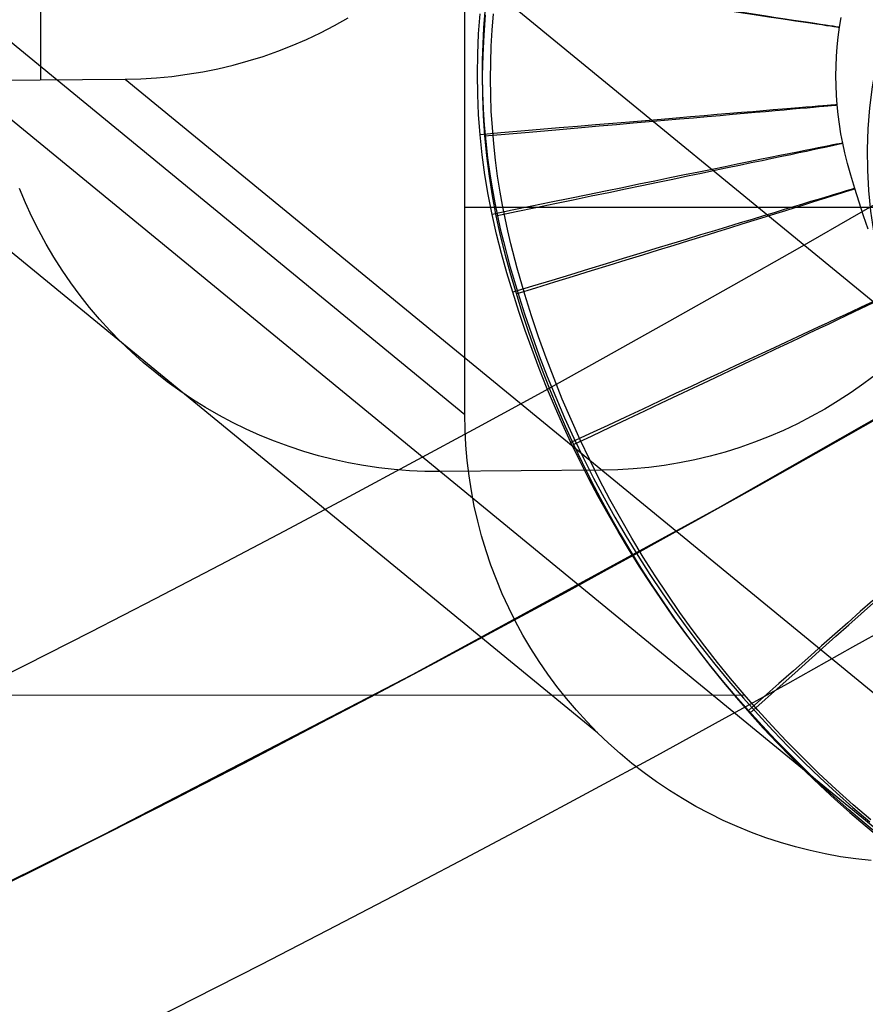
# Model space of a CAD drawing. Extents: x -919 to -345, y -585 to -19.
# Tile 66 of 123: x -422 to -399, y -513 to -486. Entities that reach past the tile are written whole.
import ezdxf

# ---------------------------------------------------------------- set-up
doc = ezdxf.new("R2010")
doc.units = 0
for name, color, linetype in [('GAMBE', 13, 'CONTINUOUS'), ('IMBOTT_SEDU', 139, 'CONTINUOUS'), ('SCHIUMATO', 84, 'CONTINUOUS'), ('TELAIO', 3, 'CONTINUOUS')]:
    doc.layers.add(name, color=color, linetype=linetype)

msp = doc.modelspace()

# ---------------------------------------------------------------- linework, layer by layer
at = {"layer": 'GAMBE'}
for p, q in [((-435.608, -475.942, -41.086), (-410.104, -496.872, -455.562)), ((-421.443, -487.921, -41.086), (-421.443, -477.425, -41.086)), ((-432.06, -484.458, -41.086), (-406.556, -505.388, -455.562)), ((-410.761, -484.357, -41.086), (-385.257, -505.286, -455.562)), ((-410.104, -496.872, -455.562), (-410.102, -485.827, -455.562)), ((-413.589, -486.469, -41.086), (-413.226, -486.265, -41.086)), ((-413.959, -486.66, -41.086), (-413.589, -486.469, -41.086)), ((-414.718, -487.003, -41.086), (-414.336, -486.838, -41.086)), ((-414.336, -486.838, -41.086), (-413.959, -486.66, -41.086)), ((-415.106, -487.155, -41.086), (-414.718, -487.003, -41.086)), ((-415.897, -487.417, -41.086), (-415.499, -487.293, -41.086)), ((-415.499, -487.293, -41.086), (-415.106, -487.155, -41.086)), ((-417.112, -487.706, -41.086), (-416.704, -487.624, -41.086)), ((-416.704, -487.624, -41.086), (-416.298, -487.527, -41.086)), ((-416.298, -487.527, -41.086), (-415.897, -487.417, -41.086)), ((-423.511, -487.937, -41.086), (-419.183, -487.902, -41.086)), ((-419.183, -487.902, -41.086), (-418.766, -487.892, -41.086)), ((-419.183, -487.902, -41.086), (-393.679, -508.832, -455.562)), ((-418.766, -487.892, -41.086), (-418.351, -487.867, -41.086)), ((-418.351, -487.867, -41.086), (-417.936, -487.828, -41.086)), ((-417.936, -487.828, -41.086), (-417.523, -487.774, -41.086)), ((-417.523, -487.774, -41.086), (-417.112, -487.706, -41.086)), ((-423.511, -487.937, -41.086), (-398.007, -508.867, -455.562)), ((-421.852, -491.21, -248.324), (-422.01, -490.83, -248.324)), ((-421.681, -491.585, -248.324), (-421.852, -491.21, -248.324)), ((-381.775, -491.334, -455.562), (-410.103, -491.334, -455.562)), ((-421.497, -491.953, -248.324), (-421.681, -491.585, -248.324)), ((-421.3, -492.315, -248.324), (-421.497, -491.953, -248.324)), ((-421.091, -492.67, -248.324), (-421.3, -492.315, -248.324)), ((-420.87, -493.017, -248.324), (-421.091, -492.67, -248.324)), ((-420.637, -493.357, -248.324), (-420.87, -493.017, -248.324)), ((-420.393, -493.688, -248.324), (-420.637, -493.357, -248.324)), ((-420.137, -494.011, -248.324), (-420.393, -493.688, -248.324)), ((-419.871, -494.325, -248.324), (-420.137, -494.011, -248.324)), ((-419.594, -494.63, -248.324), (-419.871, -494.325, -248.324)), ((-419.306, -494.925, -248.324), (-419.594, -494.63, -248.324)), ((-419.009, -495.21, -248.324), (-419.306, -494.925, -248.324)), ((-418.702, -495.484, -248.324), (-419.009, -495.21, -248.324)), ((-418.386, -495.748, -248.324), (-418.702, -495.484, -248.324)), ((-418.061, -496.001, -248.324), (-418.386, -495.748, -248.324)), ((-399.098, -495.793, -248.324), (-399.429, -496.045, -248.324)), ((-417.727, -496.242, -248.324), (-418.061, -496.001, -248.324)), ((-399.429, -496.045, -248.324), (-399.769, -496.285, -248.324)), ((-417.386, -496.472, -248.324), (-417.727, -496.242, -248.324)), ((-399.769, -496.285, -248.324), (-400.118, -496.514, -248.324)), ((-417.036, -496.69, -248.324), (-417.386, -496.472, -248.324)), ((-400.118, -496.514, -248.324), (-400.474, -496.73, -248.324)), ((-416.68, -496.896, -248.324), (-417.036, -496.69, -248.324)), ((-410.097, -497.284, -455.562), (-410.104, -496.872, -455.562)), ((-400.474, -496.73, -248.324), (-400.837, -496.934, -248.324)), ((-416.316, -497.09, -248.324), (-416.68, -496.896, -248.324)), ((-415.946, -497.271, -248.324), (-416.316, -497.09, -248.324)), ((-401.207, -497.125, -248.324), (-401.584, -497.303, -248.324)), ((-400.837, -496.934, -248.324), (-401.207, -497.125, -248.324)), ((-415.571, -497.439, -248.324), (-415.946, -497.271, -248.324)), ((-410.076, -497.695, -455.562), (-410.097, -497.284, -455.562)), ((-401.584, -497.303, -248.324), (-401.966, -497.468, -248.324)), ((-415.189, -497.594, -248.324), (-415.571, -497.439, -248.324)), ((-414.803, -497.736, -248.324), (-415.189, -497.594, -248.324)), ((-402.354, -497.62, -248.324), (-402.747, -497.758, -248.324)), ((-401.966, -497.468, -248.324), (-402.354, -497.62, -248.324)), ((-414.411, -497.865, -248.324), (-414.803, -497.736, -248.324)), ((-414.016, -497.98, -248.324), (-414.411, -497.865, -248.324)), ((-410.04, -498.105, -455.562), (-410.076, -497.695, -455.562)), ((-403.145, -497.882, -248.324), (-403.546, -497.992, -248.324)), ((-402.747, -497.758, -248.324), (-403.145, -497.882, -248.324)), ((-413.617, -498.081, -248.324), (-414.016, -497.98, -248.324)), ((-413.215, -498.169, -248.324), (-413.617, -498.081, -248.324)), ((-412.81, -498.243, -248.324), (-413.215, -498.169, -248.324)), ((-409.991, -498.514, -455.562), (-410.04, -498.105, -455.562)), ((-404.36, -498.171, -248.324), (-404.771, -498.239, -248.324)), ((-403.952, -498.089, -248.324), (-404.36, -498.171, -248.324)), ((-403.546, -497.992, -248.324), (-403.952, -498.089, -248.324)), ((-412.402, -498.303, -248.324), (-412.81, -498.243, -248.324)), ((-411.993, -498.349, -248.324), (-412.402, -498.303, -248.324)), ((-411.582, -498.381, -248.324), (-411.993, -498.349, -248.324)), ((-411.171, -498.399, -248.324), (-411.582, -498.381, -248.324)), ((-410.759, -498.402, -248.324), (-411.171, -498.399, -248.324)), ((-406.431, -498.367, -248.324), (-410.759, -498.402, -248.324)), ((-406.014, -498.357, -248.324), (-406.431, -498.367, -248.324)), ((-405.599, -498.332, -248.324), (-406.014, -498.357, -248.324)), ((-405.184, -498.293, -248.324), (-405.599, -498.332, -248.324)), ((-404.771, -498.239, -248.324), (-405.184, -498.293, -248.324)), ((-409.928, -498.921, -455.562), (-409.991, -498.514, -455.562)), ((-409.85, -499.325, -455.562), (-409.928, -498.921, -455.562)), ((-409.759, -499.727, -455.562), (-409.85, -499.325, -455.562)), ((-409.654, -500.125, -455.562), (-409.759, -499.727, -455.562)), ((-409.536, -500.52, -455.562), (-409.654, -500.125, -455.562)), ((-409.404, -500.91, -455.562), (-409.536, -500.52, -455.562)), ((-409.259, -501.295, -455.562), (-409.404, -500.91, -455.562)), ((-409.1, -501.675, -455.562), (-409.259, -501.295, -455.562)), ((-408.929, -502.05, -455.562), (-409.1, -501.675, -455.562)), ((-408.745, -502.418, -455.562), (-408.929, -502.05, -455.562)), ((-408.548, -502.78, -455.562), (-408.745, -502.418, -455.562)), ((-408.339, -503.135, -455.562), (-408.548, -502.78, -455.562)), ((-408.118, -503.482, -455.562), (-408.339, -503.135, -455.562)), ((-407.885, -503.822, -455.562), (-408.118, -503.482, -455.562)), ((-407.641, -504.153, -455.562), (-407.885, -503.822, -455.562)), ((-407.385, -504.476, -455.562), (-407.641, -504.153, -455.562)), ((-407.119, -504.79, -455.562), (-407.385, -504.476, -455.562)), ((-406.842, -505.095, -455.562), (-407.119, -504.79, -455.562)), ((-406.554, -505.39, -455.562), (-406.842, -505.095, -455.562)), ((-406.257, -505.674, -455.562), (-406.554, -505.39, -455.562)), ((-405.95, -505.949, -455.562), (-406.257, -505.674, -455.562)), ((-405.634, -506.213, -455.562), (-405.95, -505.949, -455.562)), ((-405.309, -506.466, -455.562), (-405.634, -506.213, -455.562)), ((-404.975, -506.707, -455.562), (-405.309, -506.466, -455.562)), ((-404.634, -506.937, -455.562), (-404.975, -506.707, -455.562)), ((-404.284, -507.155, -455.562), (-404.634, -506.937, -455.562)), ((-403.928, -507.361, -455.562), (-404.284, -507.155, -455.562)), ((-403.564, -507.555, -455.562), (-403.928, -507.361, -455.562)), ((-403.194, -507.736, -455.562), (-403.564, -507.555, -455.562)), ((-402.819, -507.904, -455.562), (-403.194, -507.736, -455.562)), ((-402.437, -508.059, -455.562), (-402.819, -507.904, -455.562)), ((-402.051, -508.201, -455.562), (-402.437, -508.059, -455.562)), ((-401.659, -508.33, -455.562), (-402.051, -508.201, -455.562)), ((-401.264, -508.445, -455.562), (-401.659, -508.33, -455.562)), ((-400.865, -508.546, -455.562), (-401.264, -508.445, -455.562)), ((-400.463, -508.634, -455.562), (-400.865, -508.546, -455.562)), ((-400.058, -508.708, -455.562), (-400.463, -508.634, -455.562)), ((-399.65, -508.768, -455.562), (-400.058, -508.708, -455.562)), ((-399.241, -508.814, -455.562), (-399.65, -508.768, -455.562))]:
    msp.add_line(p, q, dxfattribs=at)
at = {"layer": 'IMBOTT_SEDU'}
for p, q in [((-409.734, -486.695, -47.28), (-409.695, -486.157, -47.28)), ((-409.565, -486.097, -47.28), (-409.599, -486.528, -47.28)), ((-409.555, -486.183, -11.745), (-409.597, -486.722, -11.748)), ((-409.37, -486.591, -11.75), (-409.334, -486.159, -11.748)), ((-400.08, -486.516, -29.55), (-400.038, -486.258, -29.551)), ((-409.599, -486.528, -47.28), (-409.622, -486.961, -47.28)), ((-409.395, -487.023, -11.752), (-409.37, -486.591, -11.75)), ((-400.116, -486.778, -29.55), (-400.08, -486.516, -29.55)), ((-409.758, -487.234, -47.28), (-409.734, -486.695, -47.28)), ((-409.597, -486.722, -11.748), (-409.624, -487.261, -11.751)), ((-400.143, -487.038, -29.55), (-400.116, -486.778, -29.55)), ((-409.622, -486.961, -47.28), (-409.635, -487.393, -47.28)), ((-409.41, -487.456, -11.755), (-409.395, -487.023, -11.752)), ((-400.163, -487.297, -29.551), (-400.143, -487.038, -29.55)), ((-409.765, -487.774, -47.28), (-409.758, -487.234, -47.28)), ((-409.635, -487.393, -47.28), (-409.638, -487.83, -47.28)), ((-409.624, -487.261, -11.751), (-409.636, -487.802, -11.754)), ((-400.175, -487.556, -29.551), (-400.163, -487.297, -29.551)), ((-409.415, -487.892, -11.757), (-409.41, -487.456, -11.755)), ((-400.18, -487.814, -29.551), (-400.175, -487.556, -29.551)), ((-409.757, -488.313, -47.28), (-409.765, -487.774, -47.28)), ((-409.638, -487.83, -47.28), (-409.63, -488.266, -47.28)), ((-409.636, -487.802, -11.754), (-409.631, -488.342, -11.757)), ((-409.41, -488.328, -11.76), (-409.415, -487.892, -11.757)), ((-400.176, -488.073, -29.552), (-400.18, -487.814, -29.551)), ((-400.165, -488.332, -29.552), (-400.176, -488.073, -29.552)), ((-409.733, -488.852, -47.28), (-409.757, -488.313, -47.28)), ((-409.631, -488.342, -11.757), (-409.61, -488.882, -11.761)), ((-409.63, -488.266, -47.28), (-409.612, -488.702, -47.28)), ((-409.394, -488.764, -11.763), (-409.41, -488.328, -11.76)), ((-400.147, -488.591, -29.553), (-400.165, -488.332, -29.552)), ((-409.612, -488.702, -47.28), (-409.584, -489.137, -47.28)), ((-400.121, -488.851, -29.554), (-400.147, -488.591, -29.553)), ((-409.693, -489.39, -47.28), (-409.733, -488.852, -47.28)), ((-409.61, -488.882, -11.761), (-409.574, -489.421, -11.765)), ((-409.367, -489.199, -11.766), (-409.394, -488.764, -11.763)), ((-400.087, -489.109, -29.555), (-400.121, -488.851, -29.554)), ((-409.584, -489.137, -47.28), (-409.545, -489.572, -47.28)), ((-409.331, -489.633, -11.77), (-409.367, -489.199, -11.766)), ((-400.046, -489.365, -29.556), (-400.087, -489.109, -29.555)), ((-409.636, -489.926, -47.28), (-409.693, -489.39, -47.28)), ((-409.574, -489.421, -11.765), (-409.522, -489.959, -11.77)), ((-399.998, -489.616, -29.557), (-400.046, -489.365, -29.556)), ((-409.545, -489.572, -47.28), (-409.496, -490.005, -47.28)), ((-409.284, -490.067, -11.774), (-409.331, -489.633, -11.77)), ((-399.94, -489.875, -29.558), (-399.998, -489.616, -29.557)), ((-409.565, -490.461, -47.28), (-409.636, -489.926, -47.28)), ((-409.522, -489.959, -11.77), (-409.453, -490.495, -11.774)), ((-409.496, -490.005, -47.28), (-409.436, -490.437, -47.28)), ((-399.868, -490.159, -29.56), (-399.94, -489.875, -29.558)), ((-409.227, -490.498, -11.777), (-409.284, -490.067, -11.774)), ((-399.78, -490.476, -29.561), (-399.868, -490.159, -29.56)), ((-409.477, -490.993, -47.28), (-409.565, -490.461, -47.28)), ((-409.453, -490.495, -11.774), (-409.37, -491.028, -11.779)), ((-409.436, -490.437, -47.28), (-409.367, -490.868, -47.28)), ((-409.159, -490.929, -11.781), (-409.227, -490.498, -11.777)), ((-399.675, -490.832, -29.563), (-399.78, -490.476, -29.561)), ((-409.374, -491.522, -47.28), (-409.477, -490.993, -47.28)), ((-409.37, -491.028, -11.779), (-409.27, -491.56, -11.785)), ((-409.367, -490.868, -47.28), (-409.303, -491.215, -47.28)), ((-409.097, -491.276, -11.785), (-409.159, -490.929, -11.781)), ((-399.439, -491.564, -29.567), (-399.675, -490.832, -29.563)), ((-409.303, -491.215, -47.28), (-409.232, -491.562, -47.28)), ((-409.028, -491.622, -11.788), (-409.097, -491.276, -11.785)), ((-409.255, -492.048, -47.28), (-409.374, -491.522, -47.28)), ((-409.27, -491.56, -11.785), (-409.155, -492.087, -11.79)), ((-409.232, -491.562, -47.28), (-409.154, -491.907, -47.28)), ((-399.315, -491.916, -29.569), (-399.439, -491.564, -29.567)), ((-408.952, -491.966, -11.792), (-409.028, -491.622, -11.788)), ((-409.121, -492.571, -47.28), (-409.255, -492.048, -47.28)), ((-409.155, -492.087, -11.79), (-409.025, -492.611, -11.796)), ((-409.154, -491.907, -47.28), (-409.07, -492.25, -47.28)), ((-408.87, -492.309, -11.796), (-408.952, -491.966, -11.792)), ((-409.07, -492.25, -47.28), (-408.895, -492.904, -47.28)), ((-408.699, -492.962, -11.803), (-408.87, -492.309, -11.796)), ((-408.976, -493.09, -47.28), (-409.121, -492.571, -47.28)), ((-409.025, -492.611, -11.796), (-408.883, -493.132, -11.802)), ((-408.895, -492.904, -47.28), (-408.686, -493.61, -47.28)), ((-408.659, -494.121, -47.28), (-408.976, -493.09, -47.28)), ((-408.883, -493.132, -11.802), (-408.572, -494.165, -11.814)), ((-408.494, -493.667, -11.811), (-408.699, -492.962, -11.803)), ((-408.686, -493.61, -47.28), (-408.506, -494.179, -47.28)), ((-408.317, -494.235, -11.818), (-408.494, -493.667, -11.811)), ((-408.486, -494.632, -47.28), (-408.659, -494.121, -47.28)), ((-408.572, -494.165, -11.814), (-408.403, -494.676, -11.82)), ((-408.506, -494.179, -47.28), (-408.315, -494.745, -47.28)), ((-408.129, -494.8, -11.824), (-408.317, -494.235, -11.818)), ((-408.305, -495.14, -47.28), (-408.486, -494.632, -47.28)), ((-408.403, -494.676, -11.82), (-408.225, -495.185, -11.826)), ((-408.315, -494.745, -47.28), (-408.112, -495.306, -47.28)), ((-407.929, -495.36, -11.831), (-408.129, -494.8, -11.824)), ((-408.115, -495.645, -47.28), (-408.305, -495.14, -47.28)), ((-408.225, -495.185, -11.826), (-408.037, -495.691, -11.832)), ((-408.112, -495.306, -47.28), (-407.897, -495.863, -47.28)), ((-407.718, -495.915, -11.838), (-407.929, -495.36, -11.831)), ((-407.915, -496.146, -47.28), (-408.115, -495.645, -47.28)), ((-408.037, -495.691, -11.832), (-407.841, -496.193, -11.838)), ((-407.897, -495.863, -47.28), (-407.672, -496.415, -47.28)), ((-407.496, -496.467, -11.845), (-407.718, -495.915, -11.838)), ((-407.707, -496.644, -47.28), (-407.915, -496.146, -47.28)), ((-407.841, -496.193, -11.838), (-407.636, -496.692, -11.844)), ((-407.672, -496.415, -47.28), (-407.435, -496.963, -47.28)), ((-407.263, -497.013, -11.851), (-407.496, -496.467, -11.845)), ((-407.49, -497.138, -47.28), (-407.707, -496.644, -47.28)), ((-407.636, -496.692, -11.844), (-407.422, -497.187, -11.85)), ((-407.264, -497.627, -47.28), (-407.49, -497.138, -47.28)), ((-407.435, -496.963, -47.28), (-407.188, -497.506, -47.28)), ((-407.019, -497.555, -11.858), (-407.263, -497.013, -11.851)), ((-407.422, -497.187, -11.85), (-407.198, -497.678, -11.857)), ((-407.029, -498.113, -47.28), (-407.264, -497.627, -47.28)), ((-407.188, -497.506, -47.28), (-406.929, -498.044, -47.28)), ((-406.764, -498.092, -11.865), (-407.019, -497.555, -11.858)), ((-407.198, -497.678, -11.857), (-406.966, -498.164, -11.863)), ((-406.785, -498.594, -47.28), (-407.029, -498.113, -47.28)), ((-406.966, -498.164, -11.863), (-406.725, -498.647, -11.869)), ((-406.929, -498.044, -47.28), (-406.66, -498.577, -47.28)), ((-406.498, -498.623, -11.872), (-406.764, -498.092, -11.865)), ((-406.533, -499.071, -47.28), (-406.785, -498.594, -47.28)), ((-406.725, -498.647, -11.869), (-406.476, -499.125, -11.875)), ((-406.66, -498.577, -47.28), (-406.381, -499.104, -47.28)), ((-406.222, -499.149, -11.879), (-406.498, -498.623, -11.872)), ((-406.273, -499.543, -47.28), (-406.533, -499.071, -47.28)), ((-406.476, -499.125, -11.875), (-406.217, -499.598, -11.881)), ((-406.381, -499.104, -47.28), (-406.091, -499.625, -47.28)), ((-405.935, -499.669, -11.886), (-406.222, -499.149, -11.879)), ((-406.004, -500.011, -47.28), (-406.273, -499.543, -47.28)), ((-406.217, -499.598, -11.881), (-405.951, -500.067, -11.888)), ((-406.091, -499.625, -47.28), (-405.79, -500.141, -47.28)), ((-405.638, -500.183, -11.892), (-405.935, -499.669, -11.886)), ((-405.726, -500.473, -47.28), (-406.004, -500.011, -47.28)), ((-405.951, -500.067, -11.888), (-405.676, -500.531, -11.894)), ((-405.79, -500.141, -47.28), (-405.48, -500.65, -47.28)), ((-405.331, -500.69, -11.899), (-405.638, -500.183, -11.892)), ((-405.441, -500.931, -47.28), (-405.726, -500.473, -47.28)), ((-405.676, -500.531, -11.894), (-405.392, -500.989, -11.9)), ((-405.48, -500.65, -47.28), (-405.159, -501.154, -47.28)), ((-405.014, -501.192, -11.906), (-405.331, -500.69, -11.899)), ((-405.147, -501.383, -47.28), (-405.441, -500.931, -47.28)), ((-405.392, -500.989, -11.9), (-405.101, -501.443, -11.906)), ((-405.159, -501.154, -47.28), (-404.828, -501.65, -47.28)), ((-404.686, -501.687, -11.912), (-405.014, -501.192, -11.906)), ((-404.845, -501.83, -47.28), (-405.147, -501.383, -47.28)), ((-405.101, -501.443, -11.906), (-404.801, -501.891, -11.912)), ((-404.536, -502.272, -47.28), (-404.845, -501.83, -47.28)), ((-404.828, -501.65, -47.28), (-404.488, -502.14, -47.28)), ((-404.349, -502.175, -11.919), (-404.686, -501.687, -11.912)), ((-404.801, -501.891, -11.912), (-404.493, -502.334, -11.918)), ((-404.488, -502.14, -47.28), (-404.14, -502.62, -47.28)), ((-404.218, -502.708, -47.28), (-404.536, -502.272, -47.28)), ((-404.493, -502.334, -11.918), (-404.177, -502.771, -11.923)), ((-404.024, -502.627, -11.925), (-404.349, -502.175, -11.919)), ((-404.14, -502.62, -47.28), (-403.783, -503.092, -47.28)), ((-403.689, -503.073, -11.931), (-404.024, -502.627, -11.925)), ((-403.893, -503.138, -47.28), (-404.218, -502.708, -47.28)), ((-404.177, -502.771, -11.923), (-403.854, -503.203, -11.929)), ((-403.56, -503.562, -47.28), (-403.893, -503.138, -47.28)), ((-403.783, -503.092, -47.28), (-403.416, -503.557, -47.28)), ((-403.347, -503.512, -11.936), (-403.689, -503.073, -11.931)), ((-403.854, -503.203, -11.929), (-403.522, -503.628, -11.935)), ((-403.219, -503.981, -47.28), (-403.56, -503.562, -47.28)), ((-403.522, -503.628, -11.935), (-403.183, -504.047, -11.94)), ((-403.416, -503.557, -47.28), (-403.04, -504.014, -47.28)), ((-402.996, -503.944, -11.942), (-403.347, -503.512, -11.936)), ((-402.871, -504.393, -47.28), (-403.219, -503.981, -47.28)), ((-402.637, -504.37, -11.948), (-402.996, -503.944, -11.942)), ((-403.183, -504.047, -11.94), (-402.837, -504.46, -11.946)), ((-403.04, -504.014, -47.28), (-402.655, -504.464, -47.28)), ((-402.625, -504.383, -11.948), (-631.968, -504.568, -6.37)), ((-402.516, -504.798, -47.28), (-402.871, -504.393, -47.28)), ((-402.837, -504.46, -11.946), (-402.482, -504.867, -11.951)), ((-402.655, -504.464, -47.28), (-402.261, -504.906, -47.28)), ((-402.27, -504.788, -11.953), (-402.637, -504.37, -11.948)), ((-402.153, -505.198, -47.28), (-402.516, -504.798, -47.28)), ((-402.482, -504.867, -11.951), (-402.121, -505.267, -11.956)), ((-401.895, -505.2, -11.959), (-402.27, -504.788, -11.953)), ((-402.261, -504.906, -47.28), (-401.858, -505.341, -47.28)), ((-401.783, -505.59, -47.28), (-402.153, -505.198, -47.28)), ((-402.121, -505.267, -11.956), (-401.752, -505.661, -11.962)), ((-401.512, -505.604, -11.964), (-401.895, -505.2, -11.959)), ((-401.858, -505.341, -47.28), (-401.447, -505.767, -47.28)), ((-401.407, -505.977, -47.28), (-401.783, -505.59, -47.28)), ((-401.752, -505.661, -11.962), (-401.376, -506.047, -11.967)), ((-401.077, -506.046, -11.97), (-401.512, -505.604, -11.964)), ((-401.447, -505.767, -47.28), (-401.028, -506.185, -47.28)), ((-401.023, -506.356, -47.28), (-401.407, -505.977, -47.28)), ((-401.376, -506.047, -11.967), (-400.994, -506.427, -11.971)), ((-400.633, -506.479, -11.975), (-401.077, -506.046, -11.97)), ((-401.028, -506.185, -47.28), (-400.601, -506.595, -47.28)), ((-400.633, -506.728, -47.28), (-401.023, -506.356, -47.28)), ((-400.994, -506.427, -11.971), (-400.604, -506.8, -11.976)), ((-400.18, -506.903, -11.981), (-400.633, -506.479, -11.975)), ((-400.601, -506.595, -47.28), (-400.166, -506.996, -47.28)), ((-400.236, -507.094, -47.28), (-400.633, -506.728, -47.28)), ((-400.604, -506.8, -11.976), (-400.208, -507.166, -11.981)), ((-399.833, -507.452, -47.28), (-400.236, -507.094, -47.28)), ((-399.719, -507.317, -11.986), (-400.18, -506.903, -11.981)), ((-400.166, -506.996, -47.28), (-399.723, -507.39, -47.28)), ((-400.208, -507.166, -11.981), (-399.805, -507.525, -11.985)), ((-399.723, -507.39, -47.28), (-399.272, -507.774, -47.28)), ((-399.249, -507.722, -11.991), (-399.719, -507.317, -11.986)), ((-399.423, -507.803, -47.28), (-399.833, -507.452, -47.28)), ((-399.805, -507.525, -11.985), (-399.396, -507.876, -11.99)), ((-399.007, -508.146, -47.28), (-399.423, -507.803, -47.28)), ((-399.396, -507.876, -11.99), (-398.981, -508.22, -11.994))]:
    msp.add_line(p, q, dxfattribs=at)
at = {"layer": 'IMBOTT_SEDU', "extrusion": (0.148856, 0.988859, 6.22745e-05)}
msp.add_arc((344.541, -29.428, -540.652), 21.339, 123.8621, 236.6167, dxfattribs=at)
at = {"layer": 'IMBOTT_SEDU', "extrusion": (-0.085475, 0.99634, 0.001162)}
msp.add_arc((461.764, -28.958, -452.635), 21.32, 123.7868, 236.586, dxfattribs=at)
at = {"layer": 'IMBOTT_SEDU', "extrusion": (-0.202207, 0.979341, 0.00162)}
msp.add_arc((512.04, -28.855, -398.666), 21.302, 123.7268, 236.5767, dxfattribs=at)
at = {"layer": 'IMBOTT_SEDU', "extrusion": (-0.293699, 0.955896, 0.001893)}
msp.add_arc((547.485, -28.853, -351.856), 21.28, 123.6612, 236.576, dxfattribs=at)
at = {"layer": 'IMBOTT_SEDU', "extrusion": (-0.425021, 0.905181, 0.002076)}
msp.add_arc((591.844, -28.98, -277.445), 21.234, 123.5358, 236.5869, dxfattribs=at)
at = {"layer": 'IMBOTT_SEDU', "extrusion": (-0.664461, 0.74732, 0.002077)}
msp.add_arc((647.866, -29.394, -109.888), 21.148, 123.3204, 236.6131, dxfattribs=at)
at = {"layer": 'SCHIUMATO', "extrusion": (-0.025982, -0.111149, 0.993464)}
msp.add_arc((-264.92, -565.492, 29.015), 12.75, 182.2363, 340.691, dxfattribs=at)
at = {"layer": 'TELAIO'}
for p, q in [((-395.291, -494.795, -38.59), (-403.35, -499.394, -38.59)), ((-395.291, -494.795, -33.59), (-403.35, -499.394, -33.59)), ((-403.35, -499.394, -36.09), (-395.291, -494.795, -36.09)), ((-403.35, -499.394, -38.59), (-411.511, -503.839, -38.59)), ((-403.35, -499.394, -33.59), (-411.511, -503.839, -33.59)), ((-411.511, -503.839, -36.09), (-403.35, -499.394, -36.09)), ((-411.511, -503.839, -38.59), (-419.767, -508.127, -38.59)), ((-411.511, -503.839, -33.59), (-419.767, -508.127, -33.59)), ((-419.767, -508.127, -36.09), (-411.511, -503.839, -36.09)), ((-419.767, -508.127, -38.59), (-428.115, -512.254, -38.59)), ((-419.767, -508.127, -33.59), (-428.115, -512.254, -33.59)), ((-428.115, -512.254, -36.09), (-419.767, -508.127, -36.09))]:
    msp.add_line(p, q, dxfattribs=at)
at = {"layer": 'TELAIO', "extrusion": (5.35906e-08, 9.90635e-08, 1)}
msp.add_arc((-631.948, -89.428, -36.091), 464.392, 239.72309, 300.27691, dxfattribs=at)
at = {"layer": 'TELAIO', "extrusion": (-6.64039e-14, 1.50791e-09, 1)}
msp.add_arc((-631.948, -89.425, -41.09), 469.395, 239.71562, 300.28438, dxfattribs=at)
at = {"layer": 'TELAIO', "extrusion": (6.66106e-14, -1.50942e-09, 1)}
msp.add_arc((-631.948, -89.425, -31.09), 469.395, 239.73118, 300.26882, dxfattribs=at)
at = {"layer": 'TELAIO', "extrusion": (-5.24612e-08, -9.69779e-08, 1)}
msp.add_arc((-631.948, -89.422, -36.09), 474.398, 239.7237, 300.2763, dxfattribs=at)

doc.saveas('drawing.dxf')
